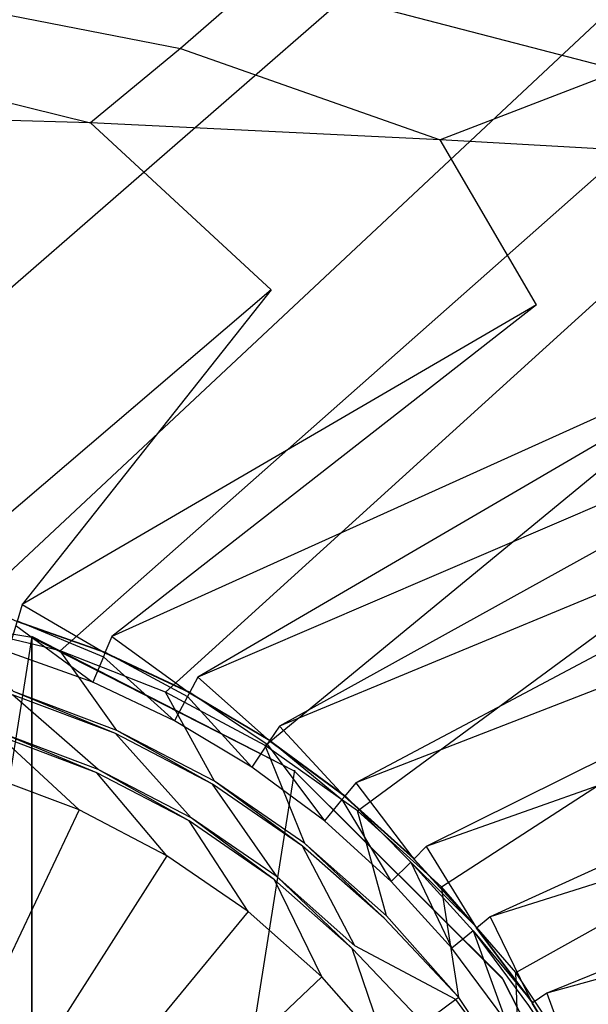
# Model space of a CAD drawing. Extents: x 0 to 0.45, y -0.35 to 0.
# Tile 21 of 28: x 0.234 to 0.252, y -0.144 to -0.112. Entities that reach past the tile are written whole.
import ezdxf

# ---------------------------------------------------------------- set-up
doc = ezdxf.new("R2010")
doc.units = 0
doc.layers.add('L0_WT_536045_0___REPLACEMTFOREM', color=7, linetype='CONTINUOUS')
doc.layers.add('L1_ABLAUF60____REPLACEMTFOREMPT', color=7, linetype='CONTINUOUS')

msp = doc.modelspace()

# ---------------------------------------------------------------- linework, layer by layer
at = {"layer": 'L0_WT_536045_0___REPLACEMTFOREM', "color": 8}
for points, invisible_edges in [([(0.370624, -0.001524, 0.021923), (0.22178, -0.131085, 0.021923), (0.079376, -0.001524, 0.021923), (0.370624, -0.001524, 0.021923)], 13), ([(0.22178, -0.131085, 0.021923), (0.370624, -0.001524, 0.021923), (0.22822, -0.131085, 0.021923), (0.22178, -0.131085, 0.021923)], 14), ([(0.370624, -0.001524, 0.021923), (0.23176, -0.131549, 0.021923), (0.22822, -0.131085, 0.021923), (0.370624, -0.001524, 0.021923)], 13), ([(0.23176, -0.131549, 0.021923), (0.370624, -0.001524, 0.021923), (0.371233, -0.011923, 0.021923), (0.23176, -0.131549, 0.021923)], 14), ([(0.371233, -0.011923, 0.021923), (0.235167, -0.13237, 0.021923), (0.23176, -0.131549, 0.021923), (0.371233, -0.011923, 0.021923)], 13), ([(0.235167, -0.13237, 0.021923), (0.371233, -0.011923, 0.021923), (0.371303, -0.013122, 0.021923), (0.235167, -0.13237, 0.021923)], 14), ([(0.371303, -0.013122, 0.021923), (0.238521, -0.133682, 0.021923), (0.235167, -0.13237, 0.021923), (0.371303, -0.013122, 0.021923)], 13), ([(0.238521, -0.133682, 0.021923), (0.371303, -0.013122, 0.021923), (0.372069, -0.028026, 0.021923), (0.238521, -0.133682, 0.021923)], 14), ([(0.372069, -0.028026, 0.021923), (0.241696, -0.13539, 0.021923), (0.238521, -0.133682, 0.021923), (0.372069, -0.028026, 0.021923)], 13), ([(0.241696, -0.13539, 0.021923), (0.372069, -0.028026, 0.021923), (0.372835, -0.042931, 0.021923), (0.241696, -0.13539, 0.021923)], 14), ([(0.372835, -0.042931, 0.021923), (0.244644, -0.137469, 0.021923), (0.241696, -0.13539, 0.021923), (0.372835, -0.042931, 0.021923)], 13), ([(0.244644, -0.137469, 0.021923), (0.372835, -0.042931, 0.021923), (0.373601, -0.057836, 0.021923), (0.244644, -0.137469, 0.021923)], 14), ([(0.373601, -0.057836, 0.021923), (0.24732, -0.139892, 0.021923), (0.244644, -0.137469, 0.021923), (0.373601, -0.057836, 0.021923)], 13), ([(0.24732, -0.139892, 0.021923), (0.373601, -0.057836, 0.021923), (0.374367, -0.072741, 0.021923), (0.24732, -0.139892, 0.021923)], 14), ([(0.374367, -0.072741, 0.021923), (0.249681, -0.142625, 0.021923), (0.24732, -0.139892, 0.021923), (0.374367, -0.072741, 0.021923)], 13), ([(0.249681, -0.142625, 0.021923), (0.374367, -0.072741, 0.021923), (0.375133, -0.087646, 0.021923), (0.249681, -0.142625, 0.021923)], 14), ([(0.375133, -0.087646, 0.021923), (0.251689, -0.145629, 0.021923), (0.249681, -0.142625, 0.021923), (0.375133, -0.087646, 0.021923)], 13), ([(0.251689, -0.145629, 0.021923), (0.375133, -0.087646, 0.021923), (0.375899, -0.10255, 0.021923), (0.251689, -0.145629, 0.021923)], 14), ([(0.375899, -0.10255, 0.021923), (0.253312, -0.148858, 0.021923), (0.251689, -0.145629, 0.021923), (0.375899, -0.10255, 0.021923)], 13), ([(0.239008, -0.113176, 0.066804), (0.225, -0.110447, 0.079857), (0.225, -0.112794, 0.066741), (0.239008, -0.113176, 0.066804)], 13), ([(0.225, -0.110447, 0.079857), (0.239008, -0.113176, 0.066804), (0.2416, -0.110899, 0.079976), (0.225, -0.110447, 0.079857)], 14), ([(0.253015, -0.113866, 0.066868), (0.2416, -0.110899, 0.079976), (0.239008, -0.113176, 0.066804), (0.253015, -0.113866, 0.066868)], 13), ([(0.2416, -0.110899, 0.079976), (0.253015, -0.113866, 0.066868), (0.258198, -0.111717, 0.080095), (0.2416, -0.110899, 0.079976)], 14), ([(0.236134, -0.115538, 0.05757), (0.225, -0.112794, 0.066741), (0.225, -0.115235, 0.05754), (0.236134, -0.115538, 0.05757)], 13), ([(0.225, -0.112794, 0.066741), (0.236134, -0.115538, 0.05757), (0.239008, -0.113176, 0.066804), (0.225, -0.112794, 0.066741)], 14), ([(0.247269, -0.116086, 0.057601), (0.239008, -0.113176, 0.066804), (0.236134, -0.115538, 0.05757), (0.247269, -0.116086, 0.057601)], 13), ([(0.239008, -0.113176, 0.066804), (0.247269, -0.116086, 0.057601), (0.253015, -0.113866, 0.066868), (0.239008, -0.113176, 0.066804)], 14), ([(0.258377, -0.116717, 0.057631), (0.253015, -0.113866, 0.066868), (0.247269, -0.116086, 0.057601), (0.258377, -0.116717, 0.057631)], 13), ([(0.236134, -0.115538, 0.05757), (0.225, -0.115235, 0.05754), (0.233445, -0.120452, 0.054029), (0.236134, -0.115538, 0.05757)], 14), ([(0.24189, -0.120869, 0.054029), (0.236134, -0.115538, 0.05757), (0.233445, -0.120452, 0.054029), (0.24189, -0.120869, 0.054029)], 14), ([(0.247269, -0.116086, 0.057601), (0.236134, -0.115538, 0.05757), (0.24189, -0.120869, 0.054029), (0.247269, -0.116086, 0.057601)], 14), ([(0.250335, -0.121347, 0.054029), (0.247269, -0.116086, 0.057601), (0.24189, -0.120869, 0.054029), (0.250335, -0.121347, 0.054029)], 14), ([(0.258377, -0.116717, 0.057631), (0.247269, -0.116086, 0.057601), (0.250335, -0.121347, 0.054029), (0.258377, -0.116717, 0.057631)], 14), ([(0.258779, -0.121979, 0.054029), (0.258377, -0.116717, 0.057631), (0.250335, -0.121347, 0.054029), (0.258779, -0.121979, 0.054029)], 14), ([(0.233445, -0.120452, 0.054029), (0.231023, -0.130158, 0.054029), (0.24189, -0.120869, 0.054029), (0.233445, -0.120452, 0.054029)], 14), ([(0.233962, -0.130894, 0.054029), (0.24189, -0.120869, 0.054029), (0.231023, -0.130158, 0.054029), (0.233962, -0.130894, 0.054029)], 13), ([(0.24189, -0.120869, 0.054029), (0.233962, -0.130894, 0.054029), (0.250335, -0.121347, 0.054029), (0.24189, -0.120869, 0.054029)], 14), ([(0.236814, -0.131915, 0.054029), (0.250335, -0.121347, 0.054029), (0.233962, -0.130894, 0.054029), (0.236814, -0.131915, 0.054029)], 13), ([(0.250335, -0.121347, 0.054029), (0.236814, -0.131915, 0.054029), (0.258779, -0.121979, 0.054029), (0.250335, -0.121347, 0.054029)], 14), ([(0.239553, -0.13321, 0.054029), (0.258779, -0.121979, 0.054029), (0.236814, -0.131915, 0.054029), (0.239553, -0.13321, 0.054029)], 13), ([(0.258779, -0.121979, 0.054029), (0.239553, -0.13321, 0.054029), (0.263795, -0.122794, 0.054029), (0.258779, -0.121979, 0.054029)], 14), ([(0.242151, -0.134768, 0.054029), (0.263795, -0.122794, 0.054029), (0.239553, -0.13321, 0.054029), (0.242151, -0.134768, 0.054029)], 13), ([(0.263795, -0.122794, 0.054029), (0.242151, -0.134768, 0.054029), (0.268754, -0.123743, 0.054029), (0.263795, -0.122794, 0.054029)], 14), ([(0.244585, -0.136572, 0.054029), (0.268754, -0.123743, 0.054029), (0.242151, -0.134768, 0.054029), (0.244585, -0.136572, 0.054029)], 13), ([(0.268754, -0.123743, 0.054029), (0.244585, -0.136572, 0.054029), (0.273573, -0.125307, 0.054029), (0.268754, -0.123743, 0.054029)], 14), ([(0.24683, -0.138607, 0.054029), (0.273573, -0.125307, 0.054029), (0.244585, -0.136572, 0.054029), (0.24683, -0.138607, 0.054029)], 13), ([(0.273573, -0.125307, 0.054029), (0.24683, -0.138607, 0.054029), (0.278168, -0.127459, 0.054029), (0.273573, -0.125307, 0.054029)], 14), ([(0.248864, -0.140852, 0.054029), (0.278168, -0.127459, 0.054029), (0.24683, -0.138607, 0.054029), (0.248864, -0.140852, 0.054029)], 13), ([(0.278168, -0.127459, 0.054029), (0.248864, -0.140852, 0.054029), (0.282461, -0.130163, 0.054029), (0.278168, -0.127459, 0.054029)], 14), ([(0.231023, -0.130158, 0.054029), (0.233798, -0.131432, 0.054029), (0.233962, -0.130894, 0.054029), (0.231023, -0.130158, 0.054029)], 14), ([(0.250669, -0.143285, 0.054029), (0.282461, -0.130163, 0.054029), (0.248864, -0.140852, 0.054029), (0.250669, -0.143285, 0.054029)], 13), ([(0.282461, -0.130163, 0.054029), (0.250669, -0.143285, 0.054029), (0.286379, -0.133371, 0.054029), (0.282461, -0.130163, 0.054029)], 14), ([(0.236599, -0.132434, 0.054029), (0.233962, -0.130894, 0.054029), (0.233798, -0.131432, 0.054029), (0.236599, -0.132434, 0.054029)], 13), ([(0.233962, -0.130894, 0.054029), (0.236599, -0.132434, 0.054029), (0.236814, -0.131915, 0.054029), (0.233962, -0.130894, 0.054029)], 14), ([(0.236548, -0.132558, 0.049023), (0.233805, -0.131409, 0.050165), (0.233759, -0.131561, 0.049023), (0.236548, -0.132558, 0.049023)], 13), ([(0.236602, -0.132426, 0.052677), (0.233798, -0.131432, 0.054029), (0.233801, -0.131424, 0.052677), (0.236602, -0.132426, 0.052677)], 13), ([(0.233798, -0.131432, 0.054029), (0.236602, -0.132426, 0.052677), (0.236599, -0.132434, 0.054029), (0.233798, -0.131432, 0.054029)], 14), ([(0.236608, -0.132412, 0.050165), (0.233801, -0.131424, 0.052677), (0.233805, -0.131409, 0.050165), (0.236608, -0.132412, 0.050165)], 13), ([(0.233801, -0.131424, 0.052677), (0.236608, -0.132412, 0.050165), (0.236602, -0.132426, 0.052677), (0.233801, -0.131424, 0.052677)], 14), ([(0.233805, -0.131409, 0.050165), (0.236548, -0.132558, 0.049023), (0.236608, -0.132412, 0.050165), (0.233805, -0.131409, 0.050165)], 14), ([(0.233685, -0.133668, 0.021923), (0.23176, -0.131549, 0.021923), (0.235167, -0.13237, 0.021923), (0.233685, -0.133668, 0.021923)], 14), ([(0.236211, -0.133371, 0.049023), (0.233759, -0.131561, 0.049023), (0.233504, -0.132402, 0.049023), (0.236211, -0.133371, 0.049023)], 13), ([(0.233759, -0.131561, 0.049023), (0.236211, -0.133371, 0.049023), (0.236548, -0.132558, 0.049023), (0.233759, -0.131561, 0.049023)], 14), ([(0.239288, -0.133706, 0.054029), (0.236814, -0.131915, 0.054029), (0.236599, -0.132434, 0.054029), (0.239288, -0.133706, 0.054029)], 13), ([(0.236814, -0.131915, 0.054029), (0.239288, -0.133706, 0.054029), (0.239553, -0.13321, 0.054029), (0.236814, -0.131915, 0.054029)], 14), ([(0.236211, -0.133371, 0.049023), (0.233504, -0.132402, 0.049023), (0.225, -0.160437, 0.049023), (0.236211, -0.133371, 0.049023)], 14), ([(0.235167, -0.13237, 0.021923), (0.236974, -0.134907, 0.021923), (0.233685, -0.133668, 0.021923), (0.235167, -0.13237, 0.021923)], 13), ([(0.236974, -0.134907, 0.021923), (0.235167, -0.13237, 0.021923), (0.238521, -0.133682, 0.021923), (0.236974, -0.134907, 0.021923)], 14), ([(0.239224, -0.133825, 0.049023), (0.236608, -0.132412, 0.050165), (0.236548, -0.132558, 0.049023), (0.239224, -0.133825, 0.049023)], 13), ([(0.239299, -0.133684, 0.050165), (0.236602, -0.132426, 0.052677), (0.236608, -0.132412, 0.050165), (0.239299, -0.133684, 0.050165)], 13), ([(0.236608, -0.132412, 0.050165), (0.239224, -0.133825, 0.049023), (0.239299, -0.133684, 0.050165), (0.236608, -0.132412, 0.050165)], 14), ([(0.23881, -0.1346, 0.049023), (0.236548, -0.132558, 0.049023), (0.236211, -0.133371, 0.049023), (0.23881, -0.1346, 0.049023)], 13), ([(0.236548, -0.132558, 0.049023), (0.23881, -0.1346, 0.049023), (0.239224, -0.133825, 0.049023), (0.236548, -0.132558, 0.049023)], 14), ([(0.239292, -0.133699, 0.052677), (0.236599, -0.132434, 0.054029), (0.236602, -0.132426, 0.052677), (0.239292, -0.133699, 0.052677)], 13), ([(0.236599, -0.132434, 0.054029), (0.239292, -0.133699, 0.052677), (0.239288, -0.133706, 0.054029), (0.236599, -0.132434, 0.054029)], 14), ([(0.236602, -0.132426, 0.052677), (0.239299, -0.133684, 0.050165), (0.239292, -0.133699, 0.052677), (0.236602, -0.132426, 0.052677)], 14), ([(0.241839, -0.135235, 0.054029), (0.239553, -0.13321, 0.054029), (0.239288, -0.133706, 0.054029), (0.241839, -0.135235, 0.054029)], 13), ([(0.239553, -0.13321, 0.054029), (0.241839, -0.135235, 0.054029), (0.242151, -0.134768, 0.054029), (0.239553, -0.13321, 0.054029)], 14), ([(0.23881, -0.1346, 0.049023), (0.236211, -0.133371, 0.049023), (0.225, -0.160437, 0.049023), (0.23881, -0.1346, 0.049023)], 14), ([(0.233685, -0.133668, 0.021923), (0.236929, -0.135001, 0.020382), (0.233652, -0.133768, 0.020382), (0.233685, -0.133668, 0.021923)], 13), ([(0.236929, -0.135001, 0.020382), (0.233685, -0.133668, 0.021923), (0.236974, -0.134907, 0.021923), (0.236929, -0.135001, 0.020382)], 14), ([(0.252226, -0.145884, 0.054029), (0.286379, -0.133371, 0.054029), (0.250669, -0.143285, 0.054029), (0.252226, -0.145884, 0.054029)], 13), ([(0.233652, -0.133768, 0.020382), (0.236386, -0.136148, 0.001753), (0.233259, -0.13497, 0.001753), (0.233652, -0.133768, 0.020382)], 13), ([(0.236386, -0.136148, 0.001753), (0.233652, -0.133768, 0.020382), (0.236929, -0.135001, 0.020382), (0.236386, -0.136148, 0.001753)], 14), ([(0.238521, -0.133682, 0.021923), (0.240081, -0.136528, 0.021923), (0.236974, -0.134907, 0.021923), (0.238521, -0.133682, 0.021923)], 13), ([(0.240081, -0.136528, 0.021923), (0.238521, -0.133682, 0.021923), (0.241696, -0.13539, 0.021923), (0.240081, -0.136528, 0.021923)], 14), ([(0.241276, -0.136078, 0.049023), (0.239224, -0.133825, 0.049023), (0.23881, -0.1346, 0.049023), (0.241276, -0.136078, 0.049023)], 13), ([(0.241764, -0.135347, 0.049023), (0.239299, -0.133684, 0.050165), (0.239224, -0.133825, 0.049023), (0.241764, -0.135347, 0.049023)], 13), ([(0.239224, -0.133825, 0.049023), (0.241276, -0.136078, 0.049023), (0.241764, -0.135347, 0.049023), (0.239224, -0.133825, 0.049023)], 14), ([(0.241844, -0.135228, 0.052677), (0.239288, -0.133706, 0.054029), (0.239292, -0.133699, 0.052677), (0.241844, -0.135228, 0.052677)], 13), ([(0.239288, -0.133706, 0.054029), (0.241844, -0.135228, 0.052677), (0.241839, -0.135235, 0.054029), (0.239288, -0.133706, 0.054029)], 14), ([(0.241853, -0.135215, 0.050165), (0.239292, -0.133699, 0.052677), (0.239299, -0.133684, 0.050165), (0.241853, -0.135215, 0.050165)], 13), ([(0.239292, -0.133699, 0.052677), (0.241853, -0.135215, 0.050165), (0.241844, -0.135228, 0.052677), (0.239292, -0.133699, 0.052677)], 14), ([(0.239299, -0.133684, 0.050165), (0.241764, -0.135347, 0.049023), (0.241853, -0.135215, 0.050165), (0.239299, -0.133684, 0.050165)], 14), ([(0.241276, -0.136078, 0.049023), (0.23881, -0.1346, 0.049023), (0.225, -0.160437, 0.049023), (0.241276, -0.136078, 0.049023)], 14), ([(0.236974, -0.134907, 0.021923), (0.240025, -0.136617, 0.020382), (0.236929, -0.135001, 0.020382), (0.236974, -0.134907, 0.021923)], 13), ([(0.240025, -0.136617, 0.020382), (0.236974, -0.134907, 0.021923), (0.240081, -0.136528, 0.021923), (0.240025, -0.136617, 0.020382)], 14), ([(0.244228, -0.137007, 0.054029), (0.242151, -0.134768, 0.054029), (0.241839, -0.135235, 0.054029), (0.244228, -0.137007, 0.054029)], 13), ([(0.242151, -0.134768, 0.054029), (0.244228, -0.137007, 0.054029), (0.244585, -0.136572, 0.054029), (0.242151, -0.134768, 0.054029)], 14), ([(0.233222, -0.135083), (0.235775, -0.13744), (0.232815, -0.136325), (0.233222, -0.135083)], 13), ([(0.233259, -0.13497, 0.001753), (0.236335, -0.136256), (0.233222, -0.135083), (0.233259, -0.13497, 0.001753)], 13), ([(0.235775, -0.13744), (0.233222, -0.135083), (0.236335, -0.136256), (0.235775, -0.13744)], 14), ([(0.236335, -0.136256), (0.233259, -0.13497, 0.001753), (0.236386, -0.136148, 0.001753), (0.236335, -0.136256)], 14), ([(0.236929, -0.135001, 0.020382), (0.239341, -0.13769, 0.001753), (0.236386, -0.136148, 0.001753), (0.236929, -0.135001, 0.020382)], 13), ([(0.239341, -0.13769, 0.001753), (0.236929, -0.135001, 0.020382), (0.240025, -0.136617, 0.020382), (0.239341, -0.13769, 0.001753)], 14), ([(0.244143, -0.137111, 0.049023), (0.241853, -0.135215, 0.050165), (0.241764, -0.135347, 0.049023), (0.244143, -0.137111, 0.049023)], 13), ([(0.244234, -0.137001, 0.052677), (0.241839, -0.135235, 0.054029), (0.241844, -0.135228, 0.052677), (0.244234, -0.137001, 0.052677)], 13), ([(0.241839, -0.135235, 0.054029), (0.244234, -0.137001, 0.052677), (0.244228, -0.137007, 0.054029), (0.241839, -0.135235, 0.054029)], 14), ([(0.244244, -0.136988, 0.050165), (0.241844, -0.135228, 0.052677), (0.241853, -0.135215, 0.050165), (0.244244, -0.136988, 0.050165)], 13), ([(0.241844, -0.135228, 0.052677), (0.244244, -0.136988, 0.050165), (0.244234, -0.137001, 0.052677), (0.241844, -0.135228, 0.052677)], 14), ([(0.241853, -0.135215, 0.050165), (0.244143, -0.137111, 0.049023), (0.244244, -0.136988, 0.050165), (0.241853, -0.135215, 0.050165)], 14), ([(0.241696, -0.13539, 0.021923), (0.24296, -0.138509, 0.021923), (0.240081, -0.136528, 0.021923), (0.241696, -0.13539, 0.021923)], 13), ([(0.243585, -0.13779, 0.049023), (0.241764, -0.135347, 0.049023), (0.241276, -0.136078, 0.049023), (0.243585, -0.13779, 0.049023)], 13), ([(0.24296, -0.138509, 0.021923), (0.241696, -0.13539, 0.021923), (0.244644, -0.137469, 0.021923), (0.24296, -0.138509, 0.021923)], 14), ([(0.241764, -0.135347, 0.049023), (0.243585, -0.13779, 0.049023), (0.244143, -0.137111, 0.049023), (0.241764, -0.135347, 0.049023)], 14), ([(0.243585, -0.13779, 0.049023), (0.241276, -0.136078, 0.049023), (0.225, -0.160437, 0.049023), (0.243585, -0.13779, 0.049023)], 14), ([(0.236386, -0.136148, 0.001753), (0.239277, -0.137791), (0.236335, -0.136256), (0.236386, -0.136148, 0.001753)], 13), ([(0.239277, -0.137791), (0.236386, -0.136148, 0.001753), (0.239341, -0.13769, 0.001753), (0.239277, -0.137791)], 14), ([(0.235775, -0.13744), (0.225, -0.160213), (0.232815, -0.136325), (0.235775, -0.13744)], 14), ([(0.236335, -0.136256), (0.238571, -0.138899), (0.235775, -0.13744), (0.236335, -0.136256)], 13), ([(0.238571, -0.138899), (0.236335, -0.136256), (0.239277, -0.137791), (0.238571, -0.138899)], 14), ([(0.240025, -0.136617, 0.020382), (0.242079, -0.139574, 0.001753), (0.239341, -0.13769, 0.001753), (0.240025, -0.136617, 0.020382)], 13), ([(0.240081, -0.136528, 0.021923), (0.242893, -0.138591, 0.020382), (0.240025, -0.136617, 0.020382), (0.240081, -0.136528, 0.021923)], 13), ([(0.242079, -0.139574, 0.001753), (0.240025, -0.136617, 0.020382), (0.242893, -0.138591, 0.020382), (0.242079, -0.139574, 0.001753)], 14), ([(0.242893, -0.138591, 0.020382), (0.240081, -0.136528, 0.021923), (0.24296, -0.138509, 0.021923), (0.242893, -0.138591, 0.020382)], 14), ([(0.246432, -0.139005, 0.054029), (0.244585, -0.136572, 0.054029), (0.244228, -0.137007, 0.054029), (0.246432, -0.139005, 0.054029)], 13), ([(0.244585, -0.136572, 0.054029), (0.246432, -0.139005, 0.054029), (0.24683, -0.138607, 0.054029), (0.244585, -0.136572, 0.054029)], 14), ([(0.245715, -0.139721, 0.049023), (0.244143, -0.137111, 0.049023), (0.243585, -0.13779, 0.049023), (0.245715, -0.139721, 0.049023)], 13), ([(0.246337, -0.1391, 0.049023), (0.244244, -0.136988, 0.050165), (0.244143, -0.137111, 0.049023), (0.246337, -0.1391, 0.049023)], 13), ([(0.244143, -0.137111, 0.049023), (0.245715, -0.139721, 0.049023), (0.246337, -0.1391, 0.049023), (0.244143, -0.137111, 0.049023)], 14), ([(0.246438, -0.138999, 0.052677), (0.244228, -0.137007, 0.054029), (0.244234, -0.137001, 0.052677), (0.246438, -0.138999, 0.052677)], 13), ([(0.244228, -0.137007, 0.054029), (0.246438, -0.138999, 0.052677), (0.246432, -0.139005, 0.054029), (0.244228, -0.137007, 0.054029)], 14), ([(0.246449, -0.138987, 0.050165), (0.244234, -0.137001, 0.052677), (0.244244, -0.136988, 0.050165), (0.246449, -0.138987, 0.050165)], 13), ([(0.244234, -0.137001, 0.052677), (0.246449, -0.138987, 0.050165), (0.246438, -0.138999, 0.052677), (0.244234, -0.137001, 0.052677)], 14), ([(0.244244, -0.136988, 0.050165), (0.246337, -0.1391, 0.049023), (0.246449, -0.138987, 0.050165), (0.244244, -0.136988, 0.050165)], 14), ([(0.238571, -0.138899), (0.225, -0.160213), (0.235775, -0.13744), (0.238571, -0.138899)], 14), ([(0.239341, -0.13769, 0.001753), (0.242002, -0.139666), (0.239277, -0.137791), (0.239341, -0.13769, 0.001753)], 13), ([(0.242002, -0.139666), (0.239341, -0.13769, 0.001753), (0.242079, -0.139574, 0.001753), (0.242002, -0.139666)], 14), ([(0.244644, -0.137469, 0.021923), (0.245567, -0.140819, 0.021923), (0.24296, -0.138509, 0.021923), (0.244644, -0.137469, 0.021923)], 13), ([(0.245567, -0.140819, 0.021923), (0.244644, -0.137469, 0.021923), (0.24732, -0.139892, 0.021923), (0.245567, -0.140819, 0.021923)], 14), ([(0.245715, -0.139721, 0.049023), (0.243585, -0.13779, 0.049023), (0.225, -0.160437, 0.049023), (0.245715, -0.139721, 0.049023)], 14), ([(0.239277, -0.137791), (0.241162, -0.140681), (0.238571, -0.138899), (0.239277, -0.137791)], 13), ([(0.241162, -0.140681), (0.239277, -0.137791), (0.242002, -0.139666), (0.241162, -0.140681)], 14), ([(0.242893, -0.138591, 0.020382), (0.244558, -0.14177, 0.001753), (0.242079, -0.139574, 0.001753), (0.242893, -0.138591, 0.020382)], 13), ([(0.24296, -0.138509, 0.021923), (0.24549, -0.140892, 0.020382), (0.242893, -0.138591, 0.020382), (0.24296, -0.138509, 0.021923)], 13), ([(0.244558, -0.14177, 0.001753), (0.242893, -0.138591, 0.020382), (0.24549, -0.140892, 0.020382), (0.244558, -0.14177, 0.001753)], 14), ([(0.24549, -0.140892, 0.020382), (0.24296, -0.138509, 0.021923), (0.245567, -0.140819, 0.021923), (0.24549, -0.140892, 0.020382)], 14), ([(0.248429, -0.141209, 0.054029), (0.24683, -0.138607, 0.054029), (0.246432, -0.139005, 0.054029), (0.248429, -0.141209, 0.054029)], 13), ([(0.24683, -0.138607, 0.054029), (0.248429, -0.141209, 0.054029), (0.248864, -0.140852, 0.054029), (0.24683, -0.138607, 0.054029)], 14), ([(0.241162, -0.140681), (0.225, -0.160213), (0.238571, -0.138899), (0.241162, -0.140681)], 14), ([(0.246337, -0.1391, 0.049023), (0.248448, -0.141193, 0.050165), (0.246449, -0.138987, 0.050165), (0.246337, -0.1391, 0.049023)], 14), ([(0.248436, -0.141203, 0.052677), (0.246432, -0.139005, 0.054029), (0.246438, -0.138999, 0.052677), (0.248436, -0.141203, 0.052677)], 14), ([(0.246432, -0.139005, 0.054029), (0.248436, -0.141203, 0.052677), (0.248429, -0.141209, 0.054029), (0.246432, -0.139005, 0.054029)], 13), ([(0.248448, -0.141193, 0.050165), (0.246438, -0.138999, 0.052677), (0.246449, -0.138987, 0.050165), (0.248448, -0.141193, 0.050165)], 14), ([(0.246438, -0.138999, 0.052677), (0.248448, -0.141193, 0.050165), (0.248436, -0.141203, 0.052677), (0.246438, -0.138999, 0.052677)], 13), ([(0.247646, -0.141851, 0.049023), (0.246337, -0.1391, 0.049023), (0.245715, -0.139721, 0.049023), (0.247646, -0.141851, 0.049023)], 13), ([(0.248448, -0.141193, 0.050165), (0.246337, -0.1391, 0.049023), (0.248326, -0.141294, 0.049023), (0.248448, -0.141193, 0.050165)], 13), ([(0.246337, -0.1391, 0.049023), (0.247646, -0.141851, 0.049023), (0.248326, -0.141294, 0.049023), (0.246337, -0.1391, 0.049023)], 14), ([(0.242079, -0.139574, 0.001753), (0.24447, -0.141853), (0.242002, -0.139666), (0.242079, -0.139574, 0.001753)], 13), ([(0.24447, -0.141853), (0.242079, -0.139574, 0.001753), (0.244558, -0.14177, 0.001753), (0.24447, -0.141853)], 14), ([(0.247646, -0.141851, 0.049023), (0.245715, -0.139721, 0.049023), (0.225, -0.160437, 0.049023), (0.247646, -0.141851, 0.049023)], 14), ([(0.242002, -0.139666), (0.243507, -0.14276), (0.241162, -0.140681), (0.242002, -0.139666)], 13), ([(0.243507, -0.14276), (0.242002, -0.139666), (0.24447, -0.141853), (0.243507, -0.14276)], 14), ([(0.24732, -0.139892, 0.021923), (0.247862, -0.143422, 0.021923), (0.245567, -0.140819, 0.021923), (0.24732, -0.139892, 0.021923)], 13), ([(0.247862, -0.143422, 0.021923), (0.24732, -0.139892, 0.021923), (0.249681, -0.142625, 0.021923), (0.247862, -0.143422, 0.021923)], 14), ([(0.243507, -0.14276), (0.225, -0.160213), (0.241162, -0.140681), (0.243507, -0.14276)], 14), ([(0.247776, -0.143485, 0.020382), (0.244558, -0.14177, 0.001753), (0.24549, -0.140892, 0.020382), (0.247776, -0.143485, 0.020382)], 14), ([(0.247862, -0.143422, 0.021923), (0.24549, -0.140892, 0.020382), (0.245567, -0.140819, 0.021923), (0.247862, -0.143422, 0.021923)], 14), ([(0.24549, -0.140892, 0.020382), (0.247862, -0.143422, 0.021923), (0.247776, -0.143485, 0.020382), (0.24549, -0.140892, 0.020382)], 13), ([(0.250201, -0.143598, 0.054029), (0.248864, -0.140852, 0.054029), (0.248429, -0.141209, 0.054029), (0.250201, -0.143598, 0.054029)], 13), ([(0.248864, -0.140852, 0.054029), (0.250201, -0.143598, 0.054029), (0.250669, -0.143285, 0.054029), (0.248864, -0.140852, 0.054029)], 14), ([(0.248326, -0.141294, 0.049023), (0.250222, -0.143584, 0.050165), (0.248448, -0.141193, 0.050165), (0.248326, -0.141294, 0.049023)], 14), ([(0.250208, -0.143593, 0.052677), (0.248429, -0.141209, 0.054029), (0.248436, -0.141203, 0.052677), (0.250208, -0.143593, 0.052677)], 14), ([(0.250222, -0.143584, 0.050165), (0.248436, -0.141203, 0.052677), (0.248448, -0.141193, 0.050165), (0.250222, -0.143584, 0.050165)], 14), ([(0.248436, -0.141203, 0.052677), (0.250222, -0.143584, 0.050165), (0.250208, -0.143593, 0.052677), (0.248436, -0.141203, 0.052677)], 13), ([(0.249359, -0.144161, 0.049023), (0.248326, -0.141294, 0.049023), (0.247646, -0.141851, 0.049023), (0.249359, -0.144161, 0.049023)], 13), ([(0.250222, -0.143584, 0.050165), (0.248326, -0.141294, 0.049023), (0.25009, -0.143672, 0.049023), (0.250222, -0.143584, 0.050165)], 13), ([(0.248326, -0.141294, 0.049023), (0.249359, -0.144161, 0.049023), (0.25009, -0.143672, 0.049023), (0.248326, -0.141294, 0.049023)], 14), ([(0.248429, -0.141209, 0.054029), (0.250208, -0.143593, 0.052677), (0.250201, -0.143598, 0.054029), (0.248429, -0.141209, 0.054029)], 13), ([(0.24674, -0.144246, 0.001753), (0.24447, -0.141853), (0.244558, -0.14177, 0.001753), (0.24674, -0.144246, 0.001753)], 14), ([(0.244558, -0.14177, 0.001753), (0.247776, -0.143485, 0.020382), (0.24674, -0.144246, 0.001753), (0.244558, -0.14177, 0.001753)], 13), ([(0.249359, -0.144161, 0.049023), (0.247646, -0.141851, 0.049023), (0.225, -0.160437, 0.049023), (0.249359, -0.144161, 0.049023)], 14), ([(0.24447, -0.141853), (0.245572, -0.145103), (0.243507, -0.14276), (0.24447, -0.141853)], 13), ([(0.24447, -0.141853), (0.24674, -0.144246, 0.001753), (0.246642, -0.144317), (0.24447, -0.141853)], 13), ([(0.245572, -0.145103), (0.24447, -0.141853), (0.246642, -0.144317), (0.245572, -0.145103)], 14), ([(0.245572, -0.145103), (0.225, -0.160213), (0.243507, -0.14276), (0.245572, -0.145103)], 14), ([(0.249681, -0.142625, 0.021923), (0.24981, -0.14628, 0.021923), (0.247862, -0.143422, 0.021923), (0.249681, -0.142625, 0.021923)], 13), ([(0.24981, -0.14628, 0.021923), (0.249681, -0.142625, 0.021923), (0.251689, -0.145629, 0.021923), (0.24981, -0.14628, 0.021923)], 14), ([(0.25173, -0.146149, 0.054029), (0.250669, -0.143285, 0.054029), (0.250201, -0.143598, 0.054029), (0.25173, -0.146149, 0.054029)], 13), ([(0.250669, -0.143285, 0.054029), (0.25173, -0.146149, 0.054029), (0.252226, -0.145884, 0.054029), (0.250669, -0.143285, 0.054029)], 14), ([(0.249717, -0.146333, 0.020382), (0.24674, -0.144246, 0.001753), (0.247776, -0.143485, 0.020382), (0.249717, -0.146333, 0.020382)], 14), ([(0.24981, -0.14628, 0.021923), (0.247776, -0.143485, 0.020382), (0.247862, -0.143422, 0.021923), (0.24981, -0.14628, 0.021923)], 14), ([(0.247776, -0.143485, 0.020382), (0.24981, -0.14628, 0.021923), (0.249717, -0.146333, 0.020382), (0.247776, -0.143485, 0.020382)], 13), ([(0.25009, -0.143672, 0.049023), (0.251752, -0.146137, 0.050165), (0.250222, -0.143584, 0.050165), (0.25009, -0.143672, 0.049023)], 14), ([(0.251738, -0.146145, 0.052677), (0.250201, -0.143598, 0.054029), (0.250208, -0.143593, 0.052677), (0.251738, -0.146145, 0.052677)], 14), ([(0.250201, -0.143598, 0.054029), (0.251738, -0.146145, 0.052677), (0.25173, -0.146149, 0.054029), (0.250201, -0.143598, 0.054029)], 13), ([(0.251752, -0.146137, 0.050165), (0.250208, -0.143593, 0.052677), (0.250222, -0.143584, 0.050165), (0.251752, -0.146137, 0.050165)], 14), ([(0.250208, -0.143593, 0.052677), (0.251752, -0.146137, 0.050165), (0.251738, -0.146145, 0.052677), (0.250208, -0.143593, 0.052677)], 13)]:
    msp.add_3dface(points, dxfattribs=dict(at, invisible_edges=invisible_edges))
at = {"layer": 'L1_ABLAUF60____REPLACEMTFOREMPT', "color": 8}
for points, invisible_edges in [([(0.23427, -0.131941, 0.053896), (0.224999, -0.130473, 0.053923), (0.224998, -0.160488, 0.054223), (0.23427, -0.131941, 0.053896)], 14), ([(0.23427, -0.131941, 0.053896), (0.225, -0.130449, 0.052923), (0.224999, -0.130473, 0.053923), (0.23427, -0.131941, 0.053896)], 14), ([(0.225, -0.130449, 0.052923), (0.23427, -0.131941, 0.053896), (0.23427, -0.131918, 0.052896), (0.225, -0.130449, 0.052923)], 13), ([(0.225, -0.190433, 0.051524), (0.225, -0.130449, 0.052923), (0.23427, -0.131918, 0.052896), (0.225, -0.190433, 0.051524)], 10), ([(0.242633, -0.136201, 0.053803), (0.23427, -0.131941, 0.053896), (0.224998, -0.160488, 0.054223), (0.242633, -0.136201, 0.053803)], 14), ([(0.225, -0.190433, 0.051524), (0.23427, -0.131918, 0.052896), (0.23427, -0.188965, 0.051565), (0.225, -0.190433, 0.051524)], 13), ([(0.23427, -0.131918, 0.052896), (0.242633, -0.136201, 0.053803), (0.242633, -0.136178, 0.052803), (0.23427, -0.131918, 0.052896)], 13), ([(0.242633, -0.136201, 0.053803), (0.23427, -0.131918, 0.052896), (0.23427, -0.131941, 0.053896), (0.242633, -0.136201, 0.053803)], 14), ([(0.23427, -0.188965, 0.051565), (0.23427, -0.131918, 0.052896), (0.242633, -0.136178, 0.052803), (0.23427, -0.188965, 0.051565)], 10), ([(0.23427, -0.188965, 0.051565), (0.242633, -0.136178, 0.052803), (0.242633, -0.184706, 0.051671), (0.23427, -0.188965, 0.051565)], 15), ([(0.242633, -0.136201, 0.053803), (0.24927, -0.142813, 0.052654), (0.242633, -0.136178, 0.052803), (0.242633, -0.136201, 0.053803)], 14), ([(0.242633, -0.184706, 0.051671), (0.242633, -0.136178, 0.052803), (0.24927, -0.142813, 0.052654), (0.242633, -0.184706, 0.051671)], 15), ([(0.24927, -0.142836, 0.053653), (0.242633, -0.136201, 0.053803), (0.224998, -0.160488, 0.054223), (0.24927, -0.142836, 0.053653)], 14), ([(0.24927, -0.142813, 0.052654), (0.242633, -0.136201, 0.053803), (0.24927, -0.142836, 0.053653), (0.24927, -0.142813, 0.052654)], 13), ([(0.253531, -0.151197, 0.053462), (0.24927, -0.142836, 0.053653), (0.224998, -0.160488, 0.054223), (0.253531, -0.151197, 0.053462)], 14), ([(0.242633, -0.184706, 0.051671), (0.24927, -0.142813, 0.052654), (0.24927, -0.17807, 0.051831), (0.242633, -0.184706, 0.051671)], 15), ([(0.24927, -0.142836, 0.053653), (0.253532, -0.151174, 0.052462), (0.24927, -0.142813, 0.052654), (0.24927, -0.142836, 0.053653)], 14), ([(0.24927, -0.17807, 0.051831), (0.24927, -0.142813, 0.052654), (0.253532, -0.151174, 0.052462), (0.24927, -0.17807, 0.051831)], 15), ([(0.253532, -0.151174, 0.052462), (0.24927, -0.142836, 0.053653), (0.253531, -0.151197, 0.053462), (0.253532, -0.151174, 0.052462)], 13)]:
    msp.add_3dface(points, dxfattribs=dict(at, invisible_edges=invisible_edges))

doc.saveas('drawing.dxf')
